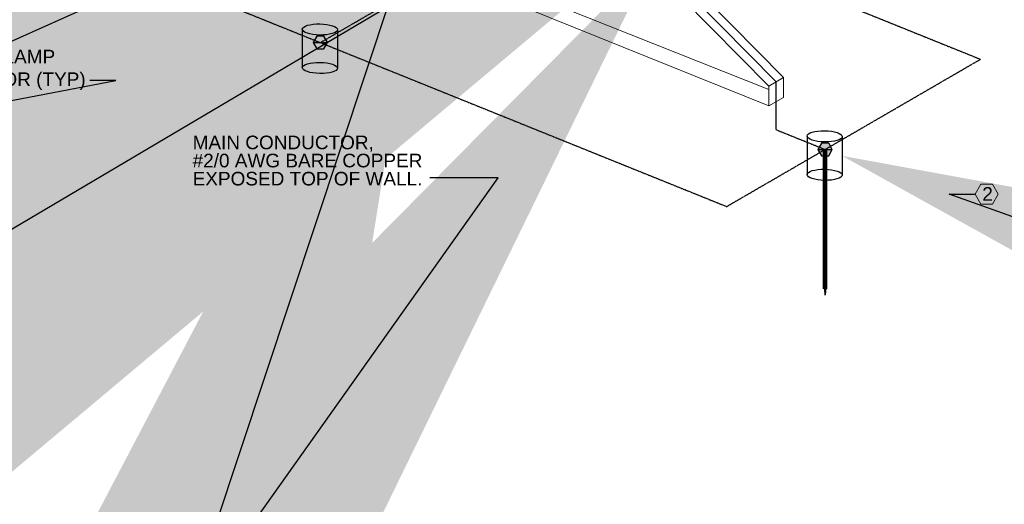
# Model space of a CAD drawing. Header units: inches. Extents: x 0 to 21849, y -2776 to 20143.
# Tile 32 of 47: x 2163 to 2815, y 8019 to 8340. Entities that reach past the tile are written whole.
import ezdxf
from ezdxf import colors
from ezdxf.entities.mleader import LeaderData, LeaderLine
from ezdxf.math import Vec2, Vec3

# ---------------------------------------------------------------- set-up
doc = ezdxf.new("R2010")
doc.units = ezdxf.units.IN
doc.header["$MEASUREMENT"] = 0
doc.linetypes.add('DASHED2', pattern=[0.375, 0.25, -0.125])
doc.linetypes.add('HIDDEN2', pattern=[0.1875, 0.125, -0.0625])
for name, color, linetype, lineweight in [('E-ISO-BLDG', 131, 'Continuous', 9), ('E-ISO-LPS', 7, 'DASHED2', 30), ('E-STD-TEXT', 7, 'Continuous', 20)]:
    doc.layers.add(name, color=color, linetype=linetype, lineweight=lineweight)
doc.styles.get("Standard").update_dxf_attribs({"font": 'arial.ttf'})

msp = doc.modelspace()

# ---------------------------------------------------------------- hatches: boundary and pattern name
at = {"layer": 'E-ISO-LPS'}
h = msp.add_hatch(color=0, dxfattribs=at)
h.dxf.hatch_style = 1
h.paths.add_polyline_path([(2359.38, 8328.77), (2356.98, 8324.61), (2359.38, 8320.46), (2364.18, 8320.46), (2366.58, 8324.61), (2364.18, 8328.77)])
h = msp.add_hatch(color=0, dxfattribs=at)
h.dxf.hatch_style = 1
h.paths.add_polyline_path([(2693.94, 8257.92), (2691.54, 8253.77), (2693.94, 8249.61), (2698.74, 8249.61), (2701.14, 8253.77), (2698.74, 8257.92)])
at = {"layer": 'E-ISO-LPS', "linetype": 'HIDDEN2'}
h = msp.add_hatch(color=0, dxfattribs=at)
h.dxf.hatch_style = 1
h.paths.add_polyline_path([(2696.84, 8249.61), (2695.84, 8249.61), (2695.84, 8161.29), (2696.84, 8161.29)])
h = msp.add_hatch(color=0, dxfattribs=at)
h.dxf.hatch_style = 1
h.paths.add_polyline_path([(2696.34, 8161.29), (2695.84, 8161.29), (2696.34, 8157.23)])
h.paths.add_polyline_path([(2696.84, 8161.29), (2696.34, 8161.29), (2696.34, 8157.23)])

# ---------------------------------------------------------------- linework, layer by layer
at = {"layer": 'E-ISO-BLDG', "color": 0, "lineweight": 9}
for p, q in [((2394.54, 8579.99), (2668.69, 8301.41)), ((2384.81, 8574.34), (2658.96, 8295.76)), ((2394.54, 8398.93), (2658.96, 8293.41))]:
    msp.add_line(p, q, dxfattribs=at)
at = {"layer": 'E-ISO-BLDG', "color": 0}
for p, q in [((2384.81, 8393.28), (2658.96, 8282.67)), ((2658.96, 8295.76), (2668.69, 8301.41)), ((2658.96, 8295.76), (2658.96, 8282.67)), ((2668.69, 8301.41), (2668.69, 8288.31)), ((2658.96, 8282.67), (2668.69, 8288.31))]:
    msp.add_line(p, q, dxfattribs=at)
at = {"layer": 'E-ISO-LPS', "color": 0, "linetype": 'Continuous'}
for p, q in [((2663.82, 8298.58), (2389.68, 8577.17)), ((2349.85, 8333.5), (2349.85, 8308.02)), ((2373.14, 8333.11), (2373.14, 8307.63)), ((2663.82, 8285.49), (2663.82, 8298.58)), ((2684.4, 8262.65), (2684.4, 8237.17)), ((2707.69, 8262.26), (2707.69, 8236.78))]:
    msp.add_line(p, q, dxfattribs=at)
at = {"layer": 'E-ISO-LPS', "color": 0}
for p, q in [((1745.1, 8573.44), (2631.14, 8215.93)), ((2361.78, 8324.61), (2422.73, 8359.98)), ((2716.01, 8347.18), (2799.36, 8313.55)), ((2356.98, 8324.61), (2366.58, 8324.61)), ((2361.28, 8324.61), (2362.28, 8324.61)), ((2631.14, 8215.93), (2799.36, 8313.55)), ((2663.81, 8285.48), (2663.81, 8266.89)), ((2663.81, 8266.89), (2696.34, 8253.77)), ((2691.54, 8253.77), (2701.14, 8253.77)), ((2695.84, 8253.77), (2696.84, 8253.77)), ((2695.84, 8161.29), (2696.84, 8161.29)), ((2695.84, 8161.29), (2696.34, 8157.23)), ((2696.34, 8157.23), (2696.34, 8161.29)), ((2696.84, 8161.29), (2696.34, 8157.23))]:
    msp.add_line(p, q, dxfattribs=at)
at = {"layer": 'E-ISO-LPS', "color": 0, "linetype": 'Continuous', "lineweight": 60}
for p, q in [((2695.84, 8253.77), (2695.84, 8161.29)), ((2696.84, 8253.77), (2696.84, 8161.29))]:
    msp.add_line(p, q, dxfattribs=at)
at = {"layer": 'E-ISO-LPS', "color": 0, "linetype": 'Continuous'}
for points in [[(2366.58, 8324.61), (2364.18, 8328.77), (2359.38, 8328.77), (2356.98, 8324.61), (2359.38, 8320.46), (2364.18, 8320.46)], [(2701.14, 8253.77), (2698.74, 8257.92), (2693.94, 8257.92), (2691.54, 8253.77), (2693.94, 8249.61), (2698.74, 8249.61)]]:
    msp.add_lwpolyline(points, close=True, dxfattribs=at)
for centre in [(2361.49, 8333.31), (2361.49, 8307.82), (2696.05, 8262.46), (2696.05, 8236.97)]:
    msp.add_ellipse(centre, major_axis=(11.64, -0.19), ratio=0.31706, dxfattribs=at)
at = {"layer": 'E-STD-TEXT', "color": 0}
msp.add_lwpolyline([(2799.62, 8217.49), (2807.31, 8217.49), (2811.15, 8224.15), (2807.31, 8230.8), (2799.62, 8230.8), (2795.78, 8224.15)], close=True, dxfattribs=at)

# ---------------------------------------------------------------- texts
at = {"layer": 'E-STD-TEXT', "color": 0, "char_height": 9, "attachment_point": 1}
for s, width, insert in [('BOLTED CLAMP CONNECTOR (TYP)', 117.7866, (2088.92, 8319.84)), ('2', 11.1701, (2800.55, 8228.79))]:
    msp.add_mtext_dynamic_manual_height_columns(s, width=width, gutter_width=48, heights=[0], dxfattribs=dict(at, insert=insert))
at = {"layer": 'E-STD-TEXT', "color": 0, "insert": (2277.13, 8262.92), "char_height": 9, "attachment_point": 1, "line_spacing_factor": 0.8}
msp.add_mtext_dynamic_manual_height_columns('\\A1;MAIN CONDUCTOR, \\P#2/0 AWG BARE COPPER\\PEXPOSED TOP OF WALL. ', width=160.057, gutter_width=48, heights=[64.82], dxfattribs=at)

# ---------------------------------------------------------------- leaders
at = {"layer": 'E-STD-TEXT', "color": 0}
ml = msp.add_multileader_mtext('Standard', dxfattribs=at)
ml.set_content('')
ml.set_leader_properties()
ml.build(insert=Vec2(0, 0))
ml.multileader.update_dxf_attribs({"dogleg_length": 0.36, "arrow_head_size": 864, "scale": 48})
ctx = ml.context
ctx.base_point, ctx.scale, ctx.char_height, ctx.arrow_head_size, ctx.landing_gap_size, ctx.plane_origin = Vec3(2707.51, 8542.27), 48, 8.64, 864, 4.32, Vec3(2584.87, 8482.32)
ctx.text_align_type = 2
notes = []
notes.append((ctx, [(1, (1, 1, 0), (2733.43, 8542.27), (-1, 0), 17.28, [(0, [(2811.68, 8588.62)], 0, [])])]))
ctx.mtext.insert, ctx.mtext.alignment, ctx.mtext.flow_direction = Vec3(2711.83, 8546.59), 3, 5
ml = msp.add_multileader_mtext('Standard', dxfattribs=at)
ml.set_content('')
ml.set_leader_properties()
ml.build(insert=Vec2(0, 0))
ml.multileader.update_dxf_attribs({"dogleg_length": 0.36, "arrow_head_size": 864, "scale": 48})
ctx = ml.context
ctx.base_point, ctx.scale, ctx.char_height, ctx.arrow_head_size, ctx.landing_gap_size, ctx.plane_origin = Vec3(2622.9, 8474.38), 48, 8.64, 864, 4.32, Vec3(2572.95, 8446.11)
notes.append((ctx, [(0, (1, 1, 0), (2605.62, 8474.38), (1, 0), 17.28, [(1, [(2563.02, 8507.1), (2536.29, 8495.15)], 0, [])])]))
ctx.mtext.insert, ctx.mtext.flow_direction = Vec3(2627.22, 8478.7), 5
ml = msp.add_multileader_mtext('Standard', dxfattribs=at)
ml.set_content('')
ml.set_leader_properties()
ml.build(insert=Vec2(0, 0))
ml.multileader.update_dxf_attribs({"dogleg_length": 0.36, "arrow_head_size": 864, "scale": 48})
ctx = ml.context
ctx.base_point, ctx.scale, ctx.char_height, ctx.arrow_head_size, ctx.landing_gap_size, ctx.plane_origin = Vec3(2826.9, 8409.07), 48, 8.64, 864, 4.32, Vec3(2776.95, 8380.8)
notes.append((ctx, [(0, (1, 1, 0), (2809.62, 8409.07), (1, 0), 17.28, [(0, [(2768.71, 8438.87)], 0, [])])]))
ctx.mtext.insert, ctx.mtext.flow_direction = Vec3(2831.22, 8413.39), 5
ml = msp.add_multileader_mtext('Standard', dxfattribs=at)
ml.set_content('')
ml.set_leader_properties()
ml.build(insert=Vec2(0, 0))
ml.multileader.update_dxf_attribs({"dogleg_length": 0.36, "arrow_head_size": 864, "scale": 48})
ctx = ml.context
ctx.base_point, ctx.scale, ctx.char_height, ctx.arrow_head_size, ctx.landing_gap_size, ctx.plane_origin = Vec3(2494.2, 8402.01), 48, 8.64, 864, 4.32, Vec3(2378.06, 8129.17)
notes.append((ctx, [(0, (1, 1, 0), (2469.36, 8402.01), (1, 0), 24.83, [(1, [(2434.32, 8432.67), (2422.73, 8397.71)], 0, [])])]))
ctx.mtext.insert, ctx.mtext.flow_direction = Vec3(2498.52, 8406.33), 5
ml = msp.add_multileader_mtext('Standard', dxfattribs=at)
ml.set_content('')
ml.set_leader_properties()
ml.build(insert=Vec2(0, 0))
ml.multileader.update_dxf_attribs({"dogleg_length": 0.36, "arrow_head_size": 864, "scale": 48})
ctx = ml.context
ctx.base_point, ctx.scale, ctx.char_height, ctx.arrow_head_size, ctx.landing_gap_size, ctx.plane_origin = Vec3(2425.65, 8235.04), 48, 8.64, 864, 4.32, Vec3(2163.07, 8101.7)
ctx.text_align_type = 2
notes.append((ctx, [(1, (1, 1, 0), (2479.55, 8235.04), (-1, 0), 45.26, [(0, [(2582.65, 8380.4)], 0, [])])]))
ctx.mtext.insert, ctx.mtext.alignment, ctx.mtext.flow_direction = Vec3(2429.97, 8239.36), 3, 5
ml = msp.add_multileader_mtext('Standard', dxfattribs=at)
ml.set_content('')
ml.set_leader_properties()
ml.build(insert=Vec2(0, 0))
ml.multileader.update_dxf_attribs({"dogleg_length": 0.36, "arrow_head_size": 864, "scale": 48})
ctx = ml.context
ctx.base_point, ctx.scale, ctx.char_height, ctx.arrow_head_size, ctx.landing_gap_size, ctx.plane_origin = Vec3(2200.28, 8299.52), 48, 8.64, 864, 4.32, Vec3(2129.41, 8247.14)
ctx.text_align_type = 2
notes.append((ctx, [(1, (1, 1, 0), (2226.2, 8299.52), (-1, 0), 17.28, [(0, [(2356.98, 8324.61)], 0, [])])]))
ctx.mtext.insert, ctx.mtext.alignment, ctx.mtext.flow_direction = Vec3(2204.6, 8303.84), 3, 5
ml = msp.add_multileader_mtext('Standard', dxfattribs=at)
ml.set_content('')
ml.set_leader_properties()
ml.build(insert=Vec2(0, 0))
ml.multileader.update_dxf_attribs({"dogleg_length": 0.36, "arrow_head_size": 864, "scale": 48})
ctx = ml.context
ctx.base_point, ctx.scale, ctx.char_height, ctx.arrow_head_size, ctx.landing_gap_size, ctx.plane_origin = Vec3(2795.78, 8224.15), 48, 8.64, 864, 4.32, Vec3(2724.91, 8171.76)
notes.append((ctx, [(0, (1, 1, 0), (2778.5, 8224.15), (1, 0), 17.28, [(0, [(2707.69, 8249.52)], 0, [])])]))
ctx.mtext.insert, ctx.mtext.flow_direction = Vec3(2800.1, 8228.47), 5
for ctx, leaders in notes:
    for number, flags, end, landing, length, lines in leaders:
        leader = LeaderData()
        leader.index, (leader.has_last_leader_line, leader.has_dogleg_vector, leader.attachment_direction) = number, flags
        leader.last_leader_point, leader.dogleg_vector, leader.dogleg_length = Vec3(end), Vec3(landing), length
        for number, points, colour, breaks in lines:
            line = LeaderLine()
            line.index, line.vertices, line.color, line.breaks = number, Vec3.list(points), colors.encode_raw_color(colour), breaks
            leader.lines.append(line)
        ctx.leaders.append(leader)

doc.saveas('drawing.dxf')
